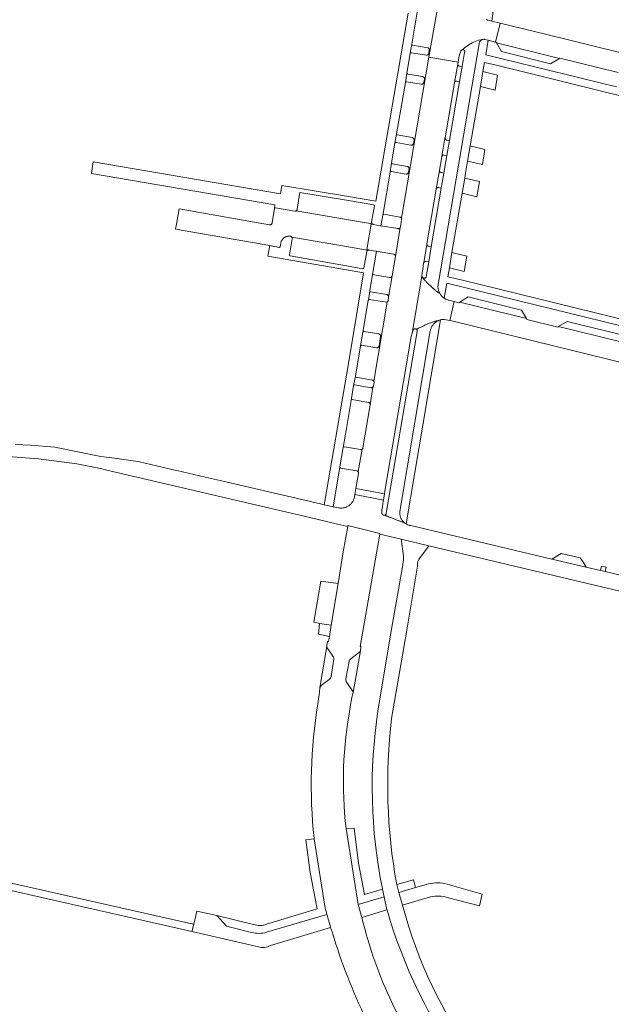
# Model space of a CAD drawing. Extents: x 146402 to 164798, y 455483 to 464134.
# Tile 134 of 256: x 156424 to 156561, y 458462 to 458690. Entities that reach past the tile are written whole.
import ezdxf

# ---------------------------------------------------------------- set-up
doc = ezdxf.new("R2010")
doc.units = 0
doc.header["$LTSCALE"] = 0.2
for name, color, linetype, lineweight in [('B-XX-VH-VERHARDING_ASFALT-GV', 252, 'CONTINUOUS', 18), ('B-XX-VH-VERHARDING_BETONSTRAATSTEEN-GV', 252, 'CONTINUOUS', 18), ('B-XX-VH-VERHARDING_GRASBETONSTEEN-GV', 252, 'CONTINUOUS', 18), ('B-XX-VH-VERHARDING_TEGEL-GV', 252, 'CONTINUOUS', 18)]:
    doc.layers.add(name, color=color, linetype=linetype, lineweight=lineweight)

msp = doc.modelspace()

# ---------------------------------------------------------------- linework, layer by layer
at = {"layer": 'B-XX-VH-VERHARDING_ASFALT-GV'}
for points in [[(156565.315, 458560.704), (156559.925, 458561.985), (156558.836, 458562.25), (156555.535, 458563.019), (156547.596, 458564.899), (156514.943, 458572.644), (156514.837, 458572.66), (156514.685, 458572.689), (156514.536, 458572.726), (156514.389, 458572.77), (156514.244, 458572.822), (156514.102, 458572.882), (156513.963, 458572.949), (156513.843, 458573.015), (156513.828, 458573.023), (156513.697, 458573.104), (156513.57, 458573.192), (156513.486, 458573.257), (156513.479, 458573.259), (156513.432, 458573.274), (156513.371, 458573.295), (156513.297, 458573.322), (156513.208, 458573.354), (156513.107, 458573.391), (156512.994, 458573.433), (156512.869, 458573.479), (156512.734, 458573.53), (156512.588, 458573.585), (156512.434, 458573.643), (156512.271, 458573.705), (156512.102, 458573.769), (156511.927, 458573.836), (156511.747, 458573.905), (156511.563, 458573.976), (156511.378, 458574.048), (156511.19, 458574.12), (156511.003, 458574.193), (156510.816, 458574.265), (156510.632, 458574.337), (156510.451, 458574.408), (156510.275, 458574.477), (156510.105, 458574.544), (156509.941, 458574.609), (156509.785, 458574.671), (156509.638, 458574.729), (156509.5, 458574.784), (156509.374, 458574.835), (156509.258, 458574.882), (156509.155, 458574.924), (156509.064, 458574.962), (156508.986, 458574.994), (156508.923, 458575.021), (156508.878, 458575.04), (156508.842, 458575.03), (156508.78, 458575.02), (156508.717, 458575.018), (156508.654, 458575.025), (156508.593, 458575.039), (156508.534, 458575.061), (156508.478, 458575.09), (156508.427, 458575.126), (156508.38, 458575.168), (156508.339, 458575.216), (156508.305, 458575.269), (156508.277, 458575.325), (156508.257, 458575.385), (156508.245, 458575.446), (156508.24, 458575.509), (156508.243, 458576.261), (156508.353, 458577.052), (156508.547, 458578.306), (156508.585, 458578.548), (156501.955, 458579.816), (156501.861, 458579.278), (156501.855, 458579.243), (156501.821, 458579.088), (156501.78, 458578.935), (156501.731, 458578.784), (156501.675, 458578.637), (156501.611, 458578.492), (156501.54, 458578.35), (156501.462, 458578.212), (156501.377, 458578.078), (156501.285, 458577.949), (156501.187, 458577.824), (156501.083, 458577.705), (156500.973, 458577.591), (156500.857, 458577.483), (156500.736, 458577.381), (156500.61, 458577.285), (156500.479, 458577.195), (156500.345, 458577.112), (156500.205, 458577.036), (156500.063, 458576.967), (156500, 458576.941), (156499.917, 458576.906), (156499.768, 458576.852), (156499.616, 458576.805), (156499.463, 458576.766), (156499.307, 458576.735), (156499.151, 458576.712), (156498.993, 458576.697), (156498.835, 458576.69), (156498.676, 458576.691), (156498.518, 458576.699), (156498.361, 458576.716), (156498.204, 458576.741), (156496.927, 458576.994), (156495.952, 458577.187), (156494.833, 458577.453), (156493.999, 458577.65), (156472.088, 458582.743), (156470.805, 458583.041), (156467.321, 458583.852), (156460.699, 458585.392), (156459.595, 458585.649), (156456.029, 458586.478), (156452.115, 458587.369), (156451.133, 458587.587), (156446.312, 458588.236), (156443.141, 458588.663), (156432.516, 458590.807), (156426.853, 458591.28), (156423.371, 458591.422)], [(156419.561, 458588.764), (156428.681, 458588.118), (156437.577, 458586.935), (156443.051, 458585.872), (156444.486, 458585.484), (156492.871, 458574.186), (156497.904, 458572.99), (156500, 458572.492), (156500.319, 458572.416), (156500.369, 458572.685), (156507.75, 458570.798), (156507.725, 458570.657), (156512.716, 458569.471), (156519.118, 458567.95), (156592.287, 458550.565), (156688.382, 458527.732), (156784.016, 458504.981)], [(156503.246, 458543.652), (156503.363, 458544.611), (156503.183, 458544.637), (156507.725, 458570.657), (156507.75, 458570.798), (156500.369, 458572.685), (156500.319, 458572.416), (156499.227, 458566.528), (156498.087, 458559.251), (156496.49, 458549.566), (156496.057, 458546.94), (156495.873, 458545.822), (156495.621, 458545.808), (156495.503, 458544.95)], [(156517.081, 458565.244), (156518.303, 458566.867), (156519.118, 458567.95), (156512.716, 458569.471), (156513.201, 458565.646), (156513.233, 458564.77), (156513.014, 458563.054), (156510.436, 458548.657), (156507.314, 458529.755)], [(156510.477, 458527.956), (156513.996, 458548.415), (156516.463, 458563.269)], [(156495.559, 458544.335), (156496.884, 458542.435)], [(156501.018, 458541.807), (156502.832, 458543.174)], [(156497.099, 458541.727), (156496.445, 458537.678)], [(156499.909, 458537.13), (156500.611, 458541.165)], [(156496.022, 458537.025), (156494.185, 458535.596)], [(156501.397, 458534.38), (156500.075, 458536.34)], [(156493.86, 458535.121), (156493.776, 458534.107), (156493.382, 458531.372)], [(156500.913, 458530.718), (156501.297, 458532.822), (156501.498, 458533.79), (156501.542, 458534.037)], [(156503.58, 458481.899), (156502.724, 458484.909), (156499.915, 458502.512)], [(156492.521, 458500.232), (156492.537, 458500.131), (156494.995, 458484.529)], [(156508.331, 458488.593), (156508.359, 458488.465), (156508.753, 458486.669), (156509.402, 458483.705), (156509.415, 458483.647)], [(156513.024, 458484.769), (156512.172, 458487.735), (156511.652, 458489.546)]]:
    msp.add_lwpolyline(points, dxfattribs=at)
for points in [[(156516.463, 458563.269, -0.2278755), (156517.081, 458565.244)], [(156495.503, 458544.95, 0.1330783), (156495.447, 458544.635)], [(156495.447, 458544.635, 0.1344996), (156495.559, 458544.335)], [(156502.832, 458543.174, 0.1591778), (156503.246, 458543.652)], [(156496.884, 458542.435, -0.1739835), (156497.099, 458541.727)], [(156500.611, 458541.165, -0.1821212), (156501.018, 458541.807)], [(156496.445, 458537.678, -0.197156), (156496.022, 458537.025)], [(156500.075, 458536.34, -0.2099024), (156499.909, 458537.13)], [(156494.185, 458535.596, 0.2173586), (156493.86, 458535.121)], [(156501.542, 458534.037, 0.175396), (156501.397, 458534.38)], [(156493.382, 458531.372, 0.0673411), (156492.521, 458500.232)], [(156499.915, 458502.512, -0.0741686), (156500.913, 458530.718)], [(156507.314, 458529.755, 0.0878241), (156508.331, 458488.593)], [(156511.652, 458489.546, -0.0747983), (156510.477, 458527.956)], [(156494.995, 458484.529, 0.0035425), (156495.506, 458482.614)], [(156509.415, 458483.647, 0.0876709), (156527.18, 458447.315)], [(156530.064, 458449.056, -0.095031), (156513.024, 458484.769)], [(156495.506, 458482.614, 0.0049253), (156496.357, 458479.635)], [(156521.457, 458444.112, -0.101433), (156503.58, 458481.899)], [(156496.357, 458479.635, 0.0744958), (156514.624, 458440.594)]]:
    msp.add_lwpolyline(points, format="xyb", dxfattribs=at)
at = {"layer": 'B-XX-VH-VERHARDING_BETONSTRAATSTEEN-GV'}
for points in [[(156514.275, 458691.293), (156506.819, 458647.74), (156500, 458648.887), (156485.075, 458651.399), (156484.775, 458649.425), (156441.353, 458656.812), (156440.99, 458654.114), (156483.404, 458646.87), (156483.341, 458646.101), (156483.353, 458646.128), (156483.376, 458646.16), (156483.406, 458646.187), (156483.44, 458646.207), (156483.477, 458646.22), (156483.516, 458646.225), (156483.556, 458646.222), (156488.036, 458645.424), (156488.097, 458645.416), (156488.159, 458645.416), (156488.22, 458645.423), (156488.279, 458645.439), (156488.337, 458645.462), (156488.379, 458645.486), (156488.39, 458645.492), (156488.439, 458645.53), (156488.483, 458645.573), (156488.521, 458645.621), (156488.553, 458645.674), (156488.577, 458645.731), (156488.594, 458645.79), (156488.603, 458645.851), (156489.256, 458649.77), (156500, 458647.935), (156506.347, 458646.851), (156506.378, 458646.844), (156506.412, 458646.829), (156506.442, 458646.807), (156506.466, 458646.779), (156506.484, 458646.747), (156506.495, 458646.712), (156506.497, 458646.675), (156506.492, 458646.638), (156505.852, 458642.89), (156505.848, 458642.828), (156505.852, 458642.766), (156505.863, 458642.705), (156505.883, 458642.647), (156505.91, 458642.591), (156505.943, 458642.539), (156505.957, 458642.522), (156505.984, 458642.492), (156506.03, 458642.45), (156506.08, 458642.415), (156506.135, 458642.387), (156506.194, 458642.365), (156506.223, 458642.358), (156507.863, 458642.064), (156507.998, 458642.041), (156508.488, 458644.893), (156510.127, 458654.441), (156510.136, 458654.497), (156510.474, 458656.599), (156511.258, 458661.159), (156511.615, 458663.258), (156511.621, 458663.291), (156513.656, 458675.213), (156513.661, 458675.243), (156514.007, 458677.392), (156514.788, 458681.927), (156514.796, 458681.976), (156515.151, 458684.063), (156516.746, 458693.806)], [(156516.746, 458693.806), (156515.151, 458684.063), (156515.151, 458684.024), (156515.16, 458683.986), (156515.176, 458683.951), (156515.198, 458683.92), (156515.227, 458683.894), (156515.26, 458683.874), (156515.29, 458683.864), (156518.885, 458683.259), (156518.923, 458683.237), (156518.977, 458683.199), (156519.027, 458683.154), (156519.07, 458683.103), (156519.107, 458683.048), (156519.138, 458682.988), (156519.161, 458682.926), (156519.176, 458682.861), (156519.183, 458682.795), (156519.183, 458682.728), (156519.065, 458681.968), (156519.06, 458681.929), (156519.047, 458681.868), (156519.025, 458681.808), (156518.997, 458681.752), (156518.961, 458681.7), (156518.92, 458681.653), (156518.872, 458681.611), (156518.82, 458681.576), (156518.763, 458681.547), (156518.704, 458681.526), (156518.642, 458681.513), (156518.579, 458681.508), (156518.516, 458681.51), (156515.052, 458682.09), (156515.015, 458682.102), (156514.977, 458682.106), (156514.938, 458682.102), (156514.901, 458682.091), (156514.867, 458682.072), (156514.838, 458682.046), (156514.815, 458682.015), (156514.796, 458681.976), (156514.788, 458681.927), (156514.007, 458677.392), (156514.023, 458677.343), (156514.046, 458677.296), (156514.075, 458677.254), (156514.111, 458677.216), (156514.153, 458677.185), (156514.198, 458677.16), (156514.247, 458677.143), (156514.298, 458677.133), (156514.303, 458677.133), (156517.657, 458676.58), (156517.665, 458676.578), (156517.728, 458676.563), (156517.788, 458676.539), (156517.844, 458676.508), (156517.896, 458676.471), (156517.943, 458676.427), (156517.984, 458676.378), (156518.019, 458676.324), (156518.047, 458676.266), (156518.067, 458676.205), (156518.08, 458676.142), (156518.085, 458676.078), (156518.082, 458676.014), (156517.933, 458675.225), (156517.931, 458675.212), (156517.919, 458675.152), (156517.899, 458675.093), (156517.871, 458675.038), (156517.837, 458674.986), (156517.796, 458674.94), (156517.75, 458674.899), (156517.699, 458674.864), (156517.643, 458674.836), (156517.585, 458674.816), (156517.524, 458674.803), (156517.463, 458674.799), (156517.401, 458674.802), (156517.34, 458674.813), (156513.897, 458675.384), (156513.857, 458675.387), (156513.816, 458675.383), (156513.778, 458675.37), (156513.742, 458675.35), (156513.711, 458675.324), (156513.686, 458675.292), (156513.661, 458675.243), (156513.656, 458675.213), (156511.621, 458663.291), (156511.615, 458663.258), (156511.619, 458663.215), (156511.629, 458663.179), (156511.647, 458663.145), (156511.672, 458663.116), (156511.702, 458663.093), (156511.736, 458663.077), (156511.773, 458663.068), (156511.78, 458663.067), (156515.236, 458662.45), (156515.259, 458662.446), (156515.321, 458662.429), (156515.38, 458662.405), (156515.436, 458662.373), (156515.487, 458662.335), (156515.533, 458662.291), (156515.574, 458662.241), (156515.608, 458662.186), (156515.635, 458662.128), (156515.654, 458662.067), (156515.666, 458662.004), (156515.669, 458661.94), (156515.665, 458661.876), (156515.517, 458661.101), (156515.512, 458661.074), (156515.496, 458661.013), (156515.472, 458660.954), (156515.441, 458660.898), (156515.404, 458660.847), (156515.36, 458660.801), (156515.31, 458660.76), (156515.256, 458660.726), (156515.199, 458660.699), (156515.138, 458660.68), (156515.075, 458660.668), (156515.012, 458660.665), (156514.948, 458660.669), (156511.499, 458661.303), (156511.457, 458661.305), (156511.415, 458661.299), (156511.375, 458661.284), (156511.338, 458661.263), (156511.306, 458661.236), (156511.28, 458661.202), (156511.258, 458661.159), (156510.474, 458656.599), (156510.476, 458656.558), (156510.486, 458656.519), (156510.503, 458656.482), (156510.527, 458656.449), (156510.557, 458656.422), (156510.592, 458656.401), (156510.63, 458656.387), (156514.102, 458655.781), (156514.15, 458655.768), (156514.212, 458655.744), (156514.27, 458655.713), (156514.324, 458655.675), (156514.374, 458655.631), (156514.417, 458655.581), (156514.454, 458655.527), (156514.485, 458655.468), (156514.508, 458655.406), (156514.523, 458655.342), (156514.53, 458655.276), (156514.53, 458655.21), (156514.385, 458654.416), (156514.382, 458654.401), (156514.365, 458654.339), (156514.341, 458654.28), (156514.31, 458654.225), (156514.271, 458654.174), (156514.227, 458654.128), (156514.177, 458654.087), (156514.123, 458654.054), (156514.065, 458654.027), (156514.004, 458654.008), (156513.941, 458653.997), (156513.878, 458653.993), (156513.814, 458653.998), (156510.344, 458654.623), (156510.304, 458654.623), (156510.266, 458654.615), (156510.229, 458654.6), (156510.196, 458654.577), (156510.169, 458654.549), (156510.136, 458654.497), (156510.127, 458654.441), (156508.488, 458644.893), (156508.486, 458644.856), (156508.493, 458644.82), (156508.507, 458644.786), (156508.528, 458644.755), (156508.555, 458644.73), (156508.587, 458644.711), (156508.622, 458644.7), (156508.657, 458644.696), (156512.392, 458644.057), (156512.418, 458644.051), (156512.479, 458644.032), (156512.537, 458644.006), (156512.591, 458643.973), (156512.641, 458643.933), (156512.685, 458643.887), (156512.723, 458643.836), (156512.74, 458643.808), (156519.124, 458681.064), (156521.22, 458693.294)], [(156521.22, 458693.294), (156519.124, 458681.064), (156525.856, 458679.889), (156526.07, 458680.974), (156526.211, 458681.594), (156526.498, 458682.494), (156526.508, 458682.52), (156526.537, 458682.575), (156526.572, 458682.626), (156526.613, 458682.672), (156526.661, 458682.712), (156526.712, 458682.745), (156526.768, 458682.772), (156526.827, 458682.791), (156526.861, 458682.798), (156527.039, 458682.955), (156527.358, 458683.222), (156527.686, 458683.476), (156528.025, 458683.718), (156528.372, 458683.946), (156528.728, 458684.16), (156529.091, 458684.361), (156529.463, 458684.548), (156529.841, 458684.72), (156530.225, 458684.878), (156530.616, 458685.02), (156531.621, 458685.184), (156531.713, 458685.198), (156531.806, 458685.205), (156531.9, 458685.203), (156531.993, 458685.193), (156532.869, 458684.978), (156534.535, 458684.57), (156535.591, 458688.956), (156533.649, 458689.426), (156532.726, 458689.651), (156532.693, 458689.658), (156532.606, 458689.683), (156532.521, 458689.716), (156532.439, 458689.756)], [(156600.584, 458672.973), (156546.442, 458686.288), (156535.591, 458688.956), (156534.535, 458684.57), (156534.619, 458684.549), (156534.734, 458684.354), (156549.33, 458680.766), (156549.441, 458680.831), (156562.909, 458677.511)], [(156495.447, 458544.635), (156493.86, 458535.121)], [(156496.884, 458542.435), (156495.559, 458544.335)], [(156502.832, 458543.174), (156501.018, 458541.807)], [(156501.542, 458534.037), (156503.246, 458543.652)], [(156496.445, 458537.678), (156497.099, 458541.727)], [(156500.611, 458541.165), (156499.909, 458537.13)], [(156494.185, 458535.596), (156496.022, 458537.025)], [(156500.075, 458536.34), (156501.397, 458534.38)], [(156516.019, 458488.84), (156512.172, 458487.735), (156513.024, 458484.769), (156519.48, 458486.717)], [(156518.456, 458489.539), (156516.019, 458488.84)], [(156523.359, 458486.534), (156530.804, 458484.63), (156531.462, 458487.313), (156522.805, 458489.812)], [(156478.054, 458478.472), (156472.249, 458479.893), (156470.009, 458482.347), (156465.344, 458483.413), (156464.636, 458480.38), (156464.238, 458478.672), (156479.643, 458475.107)], [(156495.506, 458482.614), (156481.505, 458478.515)], [(156482.395, 458475.418), (156496.357, 458479.635)]]:
    msp.add_lwpolyline(points, dxfattribs=at)
for points in [[(156531.53, 458685.162), (156531.621, 458685.184), (156530.616, 458685.02), (156530.225, 458684.878), (156529.841, 458684.72), (156529.463, 458684.548), (156529.091, 458684.361), (156528.728, 458684.16), (156528.372, 458683.946), (156528.025, 458683.718), (156527.686, 458683.476), (156527.358, 458683.222), (156527.039, 458682.955), (156526.861, 458682.798), (156526.887, 458682.803), (156526.949, 458682.806), (156527.011, 458682.802), (156527.071, 458682.79), (156527.13, 458682.77), (156527.185, 458682.742), (156527.237, 458682.708), (156527.283, 458682.668), (156527.324, 458682.621), (156527.359, 458682.57), (156527.387, 458682.515), (156527.407, 458682.457), (156527.42, 458682.396), (156527.424, 458682.334), (156527.421, 458682.273), (156527.41, 458682.212), (156527.391, 458682.153), (156526.824, 458678.877), (156526.214, 458675.409), (156523.873, 458661.767), (156523.265, 458658.309), (156522.588, 458654.256), (156521.987, 458650.767), (156519.656, 458637.203), (156519.062, 458633.671), (156518.47, 458630.232), (156518.445, 458630.174), (156518.412, 458630.12), (156518.373, 458630.071), (156518.328, 458630.027), (156518.278, 458629.989), (156518.223, 458629.957), (156518.165, 458629.933), (156518.105, 458629.917), (156518.042, 458629.908), (156517.979, 458629.907), (156517.917, 458629.914), (156517.856, 458629.929), (156517.797, 458629.952), (156517.741, 458629.981), (156517.69, 458630.018), (156517.644, 458630.061), (156517.923, 458629.68), (156517.993, 458629.596), (156518.073, 458629.504), (156518.162, 458629.404), (156518.261, 458629.297), (156518.368, 458629.183), (156518.484, 458629.063), (156518.606, 458628.939), (156518.736, 458628.81), (156518.87, 458628.678), (156519.01, 458628.543), (156519.154, 458628.406), (156519.301, 458628.268), (156519.45, 458628.13), (156519.601, 458627.993), (156519.752, 458627.857), (156519.902, 458627.724), (156520.051, 458627.594), (156520.197, 458627.468), (156520.34, 458627.346), (156520.479, 458627.23), (156520.613, 458627.121), (156520.741, 458627.018), (156520.863, 458626.923), (156520.977, 458626.836), (156521.083, 458626.758), (156521.18, 458626.688), (156521.268, 458626.629), (156521.346, 458626.579), (156521.413, 458626.54), (156521.47, 458626.511), (156521.595, 458626.461), (156521.539, 458626.569), (156521.472, 458626.716), (156521.411, 458626.867), (156521.359, 458627.021), (156521.313, 458627.177), (156521.276, 458627.335), (156521.246, 458627.495), (156521.225, 458627.656), (156521.211, 458627.818), (156521.205, 458627.98), (156530.856, 458684.606), (156530.883, 458684.655), (156530.933, 458684.735), (156530.989, 458684.809), (156531.052, 458684.878), (156531.121, 458684.942), (156531.194, 458685), (156531.273, 458685.051), (156531.355, 458685.095), (156531.441, 458685.133)], [(156549.33, 458680.766), (156534.734, 458684.354), (156535.914, 458682.361), (156547.257, 458679.541)], [(156525.856, 458679.889), (156519.124, 458681.064), (156512.74, 458643.808), (156512.755, 458643.781), (156512.779, 458643.722), (156512.796, 458643.66), (156512.805, 458643.597), (156512.806, 458643.533), (156512.799, 458643.47), (156512.509, 458641.757), (156512.493, 458641.663), (156511.342, 458634.899), (156510.614, 458630.479), (156510.611, 458630.465), (156509.783, 458625.518), (156509.667, 458624.705), (156509.652, 458624.653), (156509.627, 458624.593), (156509.595, 458624.538), (156509.557, 458624.486), (156509.512, 458624.44), (156509.462, 458624.4), (156509.434, 458624.383), (156506.35, 458606.093), (156506.361, 458606.076), (156506.389, 458606.019), (156506.409, 458605.959), (156506.421, 458605.897), (156506.426, 458605.833), (156506.422, 458605.77), (156506.282, 458604.978), (156506.277, 458604.951), (156506.26, 458604.89), (156506.236, 458604.831), (156506.205, 458604.777), (156506.166, 458604.726), (156506.122, 458604.681), (156505.542, 458600.588), (156503.838, 458590.642), (156503.831, 458590.607), (156503.813, 458590.547), (156503.788, 458590.49), (156503.755, 458590.436), (156503.716, 458590.387), (156503.671, 458590.344), (156503.641, 458590.322), (156502.701, 458585.132), (156502.737, 458585.083), (156502.768, 458585.029), (156502.792, 458584.971), (156502.808, 458584.911), (156502.816, 458584.849), (156502.816, 458584.787), (156502.808, 458584.725), (156502.198, 458581.214), (156508.818, 458580.022), (156508.977, 458581.032), (156515.032, 458616.394), (156515.21, 458617.159), (156517.508, 458630.404), (156517.543, 458631.167), (156517.669, 458631.966), (156517.894, 458633.415), (156517.9, 458633.446), (156517.91, 458633.474), (156518.63, 458637.709), (156518.628, 458637.719), (156518.625, 458637.781), (156518.631, 458637.843), (156520.782, 458650.51), (156520.788, 458650.538), (156520.806, 458650.597), (156520.813, 458650.614), (156521.548, 458654.82), (156521.548, 458654.859), (156521.554, 458654.922), (156522.081, 458657.991), (156522.082, 458658.003), (156522.092, 458658.063), (156522.109, 458658.122), (156522.114, 458658.131), (156522.827, 458662.297), (156522.845, 458662.374), (156522.854, 458662.436), (156525.02, 458675.092), (156525.021, 458675.108), (156525.03, 458675.168), (156525.047, 458675.227), (156525.781, 458679.485), (156525.788, 458679.546)], [(156525.781, 458679.423), (156525.781, 458679.485), (156525.047, 458675.227), (156525.071, 458675.281), (156525.102, 458675.333), (156525.14, 458675.38), (156525.184, 458675.422), (156525.233, 458675.457), (156525.286, 458675.486), (156525.343, 458675.508), (156525.402, 458675.522), (156525.462, 458675.528), (156525.522, 458675.526), (156525.582, 458675.516), (156526.214, 458675.409), (156526.824, 458678.877), (156526.205, 458678.984), (156526.162, 458678.991), (156526.102, 458679.007), (156526.045, 458679.031), (156525.992, 458679.062), (156525.943, 458679.099), (156525.899, 458679.143), (156525.861, 458679.192), (156525.83, 458679.245), (156525.806, 458679.302), (156525.79, 458679.362)], [(156535.022, 458676.914), (156531.622, 458677.765), (156531.026, 458674.273), (156534.432, 458673.459)], [(156522.843, 458662.311), (156522.845, 458662.374), (156522.827, 458662.297), (156522.114, 458658.131), (156522.135, 458658.177), (156522.167, 458658.229), (156522.206, 458658.277), (156522.25, 458658.318), (156522.3, 458658.354), (156522.354, 458658.383), (156522.411, 458658.404), (156522.47, 458658.418), (156522.531, 458658.424), (156522.592, 458658.422), (156522.652, 458658.412), (156523.265, 458658.309), (156523.873, 458661.767), (156523.249, 458661.847), (156523.21, 458661.856), (156523.15, 458661.875), (156523.094, 458661.902), (156523.041, 458661.936), (156522.994, 458661.977), (156522.951, 458662.023), (156522.915, 458662.074), (156522.886, 458662.13), (156522.864, 458662.188), (156522.849, 458662.249)], [(156532.078, 458659.683), (156528.679, 458660.536), (156528.081, 458657.033), (156531.485, 458656.212)], [(156521.549, 458654.796), (156521.548, 458654.82), (156520.813, 458650.614), (156520.831, 458650.653), (156520.864, 458650.705), (156520.903, 458650.753), (156520.948, 458650.795), (156520.998, 458650.831), (156521.052, 458650.86), (156521.11, 458650.882), (156521.17, 458650.896), (156521.231, 458650.902), (156521.292, 458650.901), (156521.353, 458650.891), (156521.987, 458650.767), (156522.588, 458654.256), (156521.999, 458654.347), (156521.94, 458654.356), (156521.88, 458654.373), (156521.822, 458654.398), (156521.767, 458654.429), (156521.717, 458654.468), (156521.673, 458654.512), (156521.634, 458654.562), (156521.602, 458654.616), (156521.577, 458654.674), (156521.559, 458654.734)], [(156530.81, 458652.263), (156527.402, 458653.065), (156526.805, 458649.585), (156530.21, 458648.751)], [(156500, 458647.935), (156489.256, 458649.77), (156488.603, 458645.851), (156488.594, 458645.79), (156488.577, 458645.731), (156488.553, 458645.674), (156488.521, 458645.621), (156488.483, 458645.573), (156488.439, 458645.53), (156488.39, 458645.492), (156488.379, 458645.486), (156500, 458643.527), (156505.957, 458642.522), (156505.943, 458642.539), (156505.91, 458642.591), (156505.883, 458642.647), (156505.863, 458642.705), (156505.852, 458642.766), (156505.848, 458642.828), (156505.852, 458642.89), (156506.492, 458646.638), (156506.497, 458646.675), (156506.495, 458646.712), (156506.484, 458646.747), (156506.466, 458646.779), (156506.442, 458646.807), (156506.412, 458646.829), (156506.378, 458646.844), (156506.347, 458646.851)], [(156483.556, 458646.222), (156483.516, 458646.225), (156483.477, 458646.22), (156483.44, 458646.207), (156483.406, 458646.187), (156483.376, 458646.16), (156483.353, 458646.128), (156483.341, 458646.101), (156483.337, 458646.092), (156483.328, 458646.054), (156483.326, 458646.027), (156482.795, 458642.71), (156482.786, 458642.653), (156482.77, 458642.595), (156482.746, 458642.538), (156482.714, 458642.486), (156482.676, 458642.438), (156482.633, 458642.395), (156482.584, 458642.359), (156482.53, 458642.329), (156482.473, 458642.306), (156482.414, 458642.291), (156482.354, 458642.284), (156482.293, 458642.285), (156482.232, 458642.294), (156461.26, 458645.943), (156460.646, 458642.38), (156460.447, 458641.222), (156482.278, 458637.484), (156482.878, 458637.357), (156483.851, 458637.149), (156484.433, 458637.049), (156484.473, 458637.046), (156484.512, 458637.051), (156484.55, 458637.064), (156484.584, 458637.084), (156484.613, 458637.111), (156484.637, 458637.142), (156484.654, 458637.179), (156484.659, 458637.196), (156484.786, 458637.962), (156484.808, 458638.086), (156484.838, 458638.207), (156484.876, 458638.326), (156484.921, 458638.443), (156484.973, 458638.556), (156485.033, 458638.666), (156485.1, 458638.772), (156485.173, 458638.873), (156485.252, 458638.969), (156485.338, 458639.06), (156485.429, 458639.146), (156485.525, 458639.225), (156485.627, 458639.298), (156485.733, 458639.365), (156485.843, 458639.424), (156485.956, 458639.477), (156486.073, 458639.521), (156486.192, 458639.559), (156486.313, 458639.589), (156486.436, 458639.611), (156486.56, 458639.625), (156486.685, 458639.631), (156486.81, 458639.629), (156486.934, 458639.619), (156487.058, 458639.601), (156487.077, 458639.597), (156487.137, 458639.58), (156487.195, 458639.556), (156487.249, 458639.524), (156487.299, 458639.486), (156487.343, 458639.442), (156487.356, 458639.425), (156500, 458637.227), (156504.918, 458636.373), (156504.973, 458636.402), (156505.031, 458636.424), (156505.091, 458636.438), (156505.152, 458636.444), (156505.214, 458636.442), (156505.275, 458636.432), (156504.772, 458636.535), (156505.771, 458642.437), (156506.223, 458642.358), (156506.194, 458642.365), (156506.135, 458642.387), (156506.08, 458642.415), (156506.03, 458642.45), (156505.984, 458642.492), (156505.957, 458642.522), (156500, 458643.527), (156488.379, 458645.486), (156488.337, 458645.462), (156488.279, 458645.439), (156488.22, 458645.423), (156488.159, 458645.416), (156488.097, 458645.416), (156488.036, 458645.424)], [(156486.81, 458639.629), (156486.685, 458639.631), (156486.56, 458639.625), (156486.436, 458639.611), (156486.313, 458639.589), (156486.192, 458639.559), (156486.073, 458639.521), (156485.956, 458639.477), (156485.843, 458639.424), (156485.733, 458639.365), (156485.627, 458639.298), (156485.525, 458639.225), (156485.429, 458639.146), (156485.338, 458639.06), (156485.252, 458638.969), (156485.173, 458638.873), (156485.1, 458638.772), (156485.033, 458638.666), (156484.973, 458638.556), (156484.921, 458638.443), (156484.876, 458638.326), (156484.838, 458638.207), (156484.808, 458638.086), (156484.786, 458637.962), (156484.659, 458637.196), (156484.654, 458637.179), (156484.637, 458637.142), (156484.613, 458637.111), (156484.584, 458637.084), (156484.55, 458637.064), (156484.512, 458637.051), (156484.473, 458637.046), (156484.433, 458637.049), (156483.851, 458637.149), (156482.878, 458637.357), (156482.278, 458637.484), (156481.834, 458635.024), (156500, 458631.861), (156504, 458631.164), (156501.174, 458614.287), (156500, 458607.468), (156494.976, 458578.286), (156494.833, 458577.453), (156495.952, 458577.187), (156496.927, 458576.994), (156498.492, 458586.176), (156498.498, 458586.212), (156499.268, 458590.732), (156500, 458595.104), (156501.158, 458602.019), (156501.671, 458605.063), (156502.09, 458607.215), (156503.28, 458614.211), (156503.285, 458614.238), (156503.895, 458617.8), (156505.08, 458624.813), (156505.085, 458624.849), (156505.4, 458626.965), (156506.05, 458630.793), (156506.957, 458636.131), (156506.838, 458636.151), (156505.275, 458636.432), (156505.214, 458636.442), (156505.152, 458636.444), (156505.091, 458636.438), (156505.031, 458636.424), (156504.973, 458636.402), (156504.918, 458636.373), (156504.868, 458636.338), (156504.822, 458636.296), (156504.783, 458636.248), (156504.749, 458636.196), (156504.723, 458636.14), (156504.705, 458636.081), (156504.698, 458636.05), (156504.075, 458632.288), (156504.068, 458632.262), (156504.051, 458632.224), (156504.027, 458632.189), (156503.997, 458632.16), (156503.962, 458632.137), (156503.923, 458632.12), (156503.882, 458632.112), (156503.84, 458632.111), (156500, 458632.78), (156486.99, 458635.046), (156486.977, 458635.05), (156486.939, 458635.068), (156486.905, 458635.093), (156486.876, 458635.124), (156486.854, 458635.159), (156486.838, 458635.198), (156486.831, 458635.24), (156486.831, 458635.282), (156487.459, 458639.033), (156487.466, 458639.095), (156487.464, 458639.158), (156487.455, 458639.22), (156487.438, 458639.28), (156487.413, 458639.338), (156487.381, 458639.392), (156487.356, 458639.425), (156487.343, 458639.442), (156487.299, 458639.486), (156487.249, 458639.524), (156487.195, 458639.556), (156487.137, 458639.58), (156487.077, 458639.597), (156487.058, 458639.601), (156486.934, 458639.619)], [(156500, 458637.227), (156487.356, 458639.425), (156487.381, 458639.392), (156487.413, 458639.338), (156487.438, 458639.28), (156487.455, 458639.22), (156487.464, 458639.158), (156487.466, 458639.095), (156487.459, 458639.033), (156486.831, 458635.282), (156486.831, 458635.24), (156486.838, 458635.198), (156486.854, 458635.159), (156486.876, 458635.124), (156486.905, 458635.093), (156486.939, 458635.068), (156486.977, 458635.05), (156486.99, 458635.046), (156500, 458632.78), (156503.84, 458632.111), (156503.882, 458632.112), (156503.923, 458632.12), (156503.962, 458632.137), (156503.997, 458632.16), (156504.027, 458632.189), (156504.051, 458632.224), (156504.068, 458632.262), (156504.075, 458632.288), (156504.698, 458636.05), (156504.705, 458636.081), (156504.723, 458636.14), (156504.749, 458636.196), (156504.783, 458636.248), (156504.822, 458636.296), (156504.868, 458636.338), (156504.918, 458636.373)], [(156518.638, 458637.658), (156518.63, 458637.709), (156517.91, 458633.474), (156517.919, 458633.504), (156517.945, 458633.559), (156517.978, 458633.611), (156518.017, 458633.657), (156518.063, 458633.699), (156518.113, 458633.734), (156518.167, 458633.762), (156518.224, 458633.782), (156518.284, 458633.795), (156518.345, 458633.801), (156518.406, 458633.798), (156518.466, 458633.787), (156519.062, 458633.671), (156519.656, 458637.203), (156519.054, 458637.289), (156519.021, 458637.294), (156518.961, 458637.309), (156518.903, 458637.332), (156518.849, 458637.361), (156518.799, 458637.398), (156518.753, 458637.441), (156518.714, 458637.489), (156518.682, 458637.542), (156518.656, 458637.598)], [(156527.859, 458634.987), (156524.453, 458635.883), (156523.842, 458632.322), (156527.259, 458631.478)], [(156510.021, 458630.074), (156506.05, 458630.793), (156505.4, 458626.965), (156505.397, 458626.925), (156505.402, 458626.886), (156505.415, 458626.848), (156505.435, 458626.814), (156505.462, 458626.784), (156505.494, 458626.76), (156505.53, 458626.743), (156505.565, 458626.734), (156509.372, 458626.103), (156509.431, 458626.086), (156509.491, 458626.06), (156509.548, 458626.027), (156509.6, 458625.987), (156509.647, 458625.942), (156509.688, 458625.891), (156509.722, 458625.835), (156509.75, 458625.775), (156509.77, 458625.713), (156509.782, 458625.649), (156509.787, 458625.583), (156509.783, 458625.518), (156510.611, 458630.465), (156510.591, 458630.403), (156510.564, 458630.345), (156510.53, 458630.29), (156510.49, 458630.239), (156510.444, 458630.194), (156510.392, 458630.155), (156510.336, 458630.122), (156510.276, 458630.097), (156510.214, 458630.08), (156510.15, 458630.07), (156510.085, 458630.068)], [(156517.512, 458630.341), (156517.508, 458630.404), (156515.21, 458617.159), (156515.472, 458617.913), (156515.494, 458617.954), (156515.53, 458618.006), (156515.571, 458618.052), (156515.619, 458618.093), (156515.671, 458618.128), (156515.727, 458618.155), (156515.786, 458618.176), (156515.848, 458618.188), (156515.91, 458618.193), (156515.972, 458618.189), (156516.034, 458618.178), (156516.094, 458618.159), (156516.15, 458618.133), (156516.203, 458618.099), (156516.251, 458618.059), (156516.259, 458618.05), (156516.288, 458618.072), (156516.347, 458618.112), (156516.421, 458618.158), (156516.508, 458618.209), (156516.608, 458618.265), (156516.72, 458618.325), (156516.843, 458618.389), (156516.978, 458618.457), (156517.122, 458618.528), (156517.275, 458618.602), (156517.437, 458618.678), (156517.606, 458618.756), (156517.78, 458618.836), (156517.96, 458618.916), (156518.144, 458618.997), (156518.331, 458619.078), (156518.519, 458619.159), (156518.708, 458619.238), (156518.897, 458619.316), (156519.084, 458619.392), (156519.268, 458619.466), (156519.448, 458619.536), (156519.623, 458619.604), (156519.791, 458619.667), (156519.953, 458619.727), (156520.107, 458619.782), (156520.251, 458619.832), (156520.386, 458619.877), (156520.509, 458619.917), (156520.622, 458619.951), (156520.722, 458619.979), (156520.809, 458620.002), (156521.365, 458620.123), (156521.38, 458620.13), (156521.531, 458620.187), (156521.684, 458620.237), (156521.819, 458620.273), (156521.84, 458620.279), (156521.997, 458620.313), (156522.157, 458620.34), (156522.317, 458620.359), (156522.478, 458620.369), (156522.639, 458620.372), (156523.929, 458620.095), (156524.964, 458624.501), (156523.729, 458624.809), (156523.594, 458624.845), (156523.439, 458624.893), (156523.286, 458624.95), (156523.137, 458625.013), (156522.991, 458625.084), (156522.848, 458625.162), (156522.71, 458625.247), (156522.676, 458625.27), (156522.576, 458625.339), (156522.446, 458625.437), (156522.322, 458625.541), (156522.203, 458625.652), (156522.089, 458625.768), (156521.981, 458625.89), (156521.88, 458626.016), (156521.785, 458626.148), (156521.696, 458626.284), (156521.614, 458626.424), (156521.595, 458626.461), (156521.47, 458626.511), (156521.413, 458626.54), (156521.346, 458626.579), (156521.268, 458626.629), (156521.18, 458626.688), (156521.083, 458626.758), (156520.977, 458626.836), (156520.863, 458626.923), (156520.741, 458627.018), (156520.613, 458627.121), (156520.479, 458627.23), (156520.34, 458627.346), (156520.197, 458627.468), (156520.051, 458627.594), (156519.902, 458627.724), (156519.752, 458627.857), (156519.601, 458627.993), (156519.45, 458628.13), (156519.301, 458628.268), (156519.154, 458628.406), (156519.01, 458628.543), (156518.87, 458628.678), (156518.736, 458628.81), (156518.606, 458628.939), (156518.484, 458629.063), (156518.368, 458629.183), (156518.261, 458629.297), (156518.162, 458629.404), (156518.073, 458629.504), (156517.993, 458629.596), (156517.923, 458629.68), (156517.644, 458630.061), (156517.604, 458630.109), (156517.57, 458630.163), (156517.543, 458630.219), (156517.523, 458630.279)], [(156505.303, 458624.985), (156505.264, 458624.988), (156505.225, 458624.983), (156505.189, 458624.97), (156505.155, 458624.95), (156505.127, 458624.923), (156505.104, 458624.892), (156505.085, 458624.849), (156505.08, 458624.813), (156503.895, 458617.8), (156503.894, 458617.761), (156503.9, 458617.722), (156503.914, 458617.686), (156503.935, 458617.653), (156503.963, 458617.625), (156503.995, 458617.603), (156504.032, 458617.588), (156504.049, 458617.584), (156507.512, 458616.996), (156507.521, 458616.994), (156507.582, 458616.977), (156507.641, 458616.953), (156507.696, 458616.921), (156507.747, 458616.883), (156507.793, 458616.839), (156507.833, 458616.789), (156507.866, 458616.735), (156507.892, 458616.677), (156507.911, 458616.616), (156507.922, 458616.553), (156507.925, 458616.49), (156507.92, 458616.426), (156507.558, 458614.183), (156507.554, 458614.166), (156507.534, 458614.105), (156507.507, 458614.047), (156507.473, 458613.992), (156507.432, 458613.943), (156507.385, 458613.898), (156507.334, 458613.86), (156507.277, 458613.829), (156507.218, 458613.804), (156507.156, 458613.788), (156507.092, 458613.779), (156507.028, 458613.778), (156506.964, 458613.785), (156503.522, 458614.374), (156503.482, 458614.378), (156503.442, 458614.375), (156503.403, 458614.363), (156503.368, 458614.344), (156503.336, 458614.319), (156503.311, 458614.288), (156503.285, 458614.238), (156503.28, 458614.211), (156502.09, 458607.215), (156502.086, 458607.176), (156502.09, 458607.136), (156502.102, 458607.099), (156502.121, 458607.064), (156502.147, 458607.034), (156502.178, 458607.01), (156502.214, 458606.992), (156502.252, 458606.982), (156502.261, 458606.981), (156505.991, 458606.33), (156506.011, 458606.327), (156506.073, 458606.312), (156506.132, 458606.289), (156506.188, 458606.258), (156506.24, 458606.222), (156506.286, 458606.179), (156506.327, 458606.13), (156506.35, 458606.093), (156509.434, 458624.383), (156509.408, 458624.366), (156509.349, 458624.339), (156509.288, 458624.32)], [(156540.539, 458622.505), (156528.213, 458625.555), (156526.257, 458624.349), (156541.696, 458620.554)], [(156526.061, 458624.228), (156524.964, 458624.501), (156523.929, 458620.095), (156524.717, 458619.925), (156547.998, 458614.235), (156555.836, 458612.319), (156580.943, 458606.176), (156582.024, 458610.472), (156582.058, 458610.608), (156549.126, 458618.703), (156548.945, 458618.592), (156541.823, 458620.339), (156541.696, 458620.554), (156526.257, 458624.349)], [(156521.232, 458620.065), (156521.365, 458620.123), (156520.809, 458620.002), (156520.722, 458619.979), (156520.622, 458619.951), (156520.509, 458619.917), (156520.386, 458619.877), (156520.251, 458619.832), (156520.107, 458619.782), (156519.953, 458619.727), (156519.791, 458619.667), (156519.623, 458619.604), (156519.448, 458619.536), (156519.268, 458619.466), (156519.084, 458619.392), (156518.897, 458619.316), (156518.708, 458619.238), (156518.519, 458619.159), (156518.331, 458619.078), (156518.144, 458618.997), (156517.96, 458618.916), (156517.78, 458618.836), (156517.606, 458618.756), (156517.437, 458618.678), (156517.275, 458618.602), (156517.122, 458618.528), (156516.978, 458618.457), (156516.843, 458618.389), (156516.72, 458618.325), (156516.608, 458618.265), (156516.508, 458618.209), (156516.421, 458618.158), (156516.347, 458618.112), (156516.288, 458618.072), (156516.259, 458618.05), (156516.294, 458618.013), (156516.33, 458617.962), (156516.36, 458617.907), (156516.382, 458617.849), (156516.397, 458617.788), (156516.404, 458617.726), (156516.403, 458617.663), (156516.394, 458617.601), (156516.377, 458617.541), (156509.23, 458575.503), (156509.228, 458575.473), (156509.219, 458575.41), (156509.202, 458575.35), (156509.178, 458575.292), (156509.146, 458575.237), (156509.108, 458575.188), (156509.064, 458575.143), (156509.014, 458575.104), (156508.96, 458575.072), (156508.902, 458575.047), (156508.878, 458575.04), (156508.923, 458575.021), (156508.986, 458574.994), (156509.064, 458574.962), (156509.155, 458574.924), (156509.258, 458574.882), (156509.374, 458574.835), (156509.5, 458574.784), (156509.638, 458574.729), (156509.785, 458574.671), (156509.941, 458574.609), (156510.105, 458574.544), (156510.275, 458574.477), (156510.451, 458574.408), (156510.632, 458574.337), (156510.816, 458574.265), (156511.003, 458574.193), (156511.19, 458574.12), (156511.378, 458574.048), (156511.563, 458573.976), (156511.747, 458573.905), (156511.927, 458573.836), (156512.102, 458573.769), (156512.271, 458573.705), (156512.434, 458573.643), (156512.588, 458573.585), (156512.734, 458573.53), (156512.869, 458573.479), (156512.994, 458573.433), (156513.107, 458573.391), (156513.208, 458573.354), (156513.297, 458573.322), (156513.371, 458573.295), (156513.432, 458573.274), (156513.479, 458573.259), (156513.486, 458573.257), (156513.448, 458573.286), (156513.331, 458573.386), (156513.22, 458573.492), (156513.114, 458573.604), (156513.014, 458573.721), (156512.92, 458573.844), (156512.833, 458573.971), (156512.753, 458574.102), (156512.679, 458574.237), (156512.612, 458574.376), (156512.553, 458574.519), (156512.502, 458574.664), (156512.457, 458574.811), (156512.421, 458574.961), (156512.392, 458575.112), (156512.372, 458575.265), (156512.359, 458575.418), (156512.354, 458575.572), (156512.358, 458575.726), (156512.369, 458575.88), (156519.42, 458617.745), (156519.453, 458617.892), (156519.495, 458618.048), (156519.545, 458618.202), (156519.602, 458618.352), (156519.667, 458618.5), (156519.739, 458618.644), (156519.818, 458618.785), (156519.904, 458618.921), (156519.997, 458619.053), (156520.096, 458619.181), (156520.201, 458619.303), (156520.312, 458619.42), (156520.429, 458619.531), (156520.552, 458619.636), (156520.679, 458619.735), (156520.811, 458619.828), (156520.947, 458619.914), (156521.088, 458619.993)], [(156517.782, 458596.356), (156521.819, 458620.273), (156521.684, 458620.237), (156521.531, 458620.187), (156521.38, 458620.13), (156521.365, 458620.123), (156521.232, 458620.065), (156521.088, 458619.993), (156520.947, 458619.914), (156520.811, 458619.828), (156520.679, 458619.735), (156520.552, 458619.636), (156520.429, 458619.531), (156520.312, 458619.42), (156520.201, 458619.303), (156520.096, 458619.181), (156519.997, 458619.053), (156519.904, 458618.921), (156519.818, 458618.785), (156519.739, 458618.644), (156519.667, 458618.5), (156519.602, 458618.352), (156519.545, 458618.202), (156519.495, 458618.048), (156519.453, 458617.892), (156519.42, 458617.745), (156512.369, 458575.88), (156512.358, 458575.726), (156512.354, 458575.572), (156512.359, 458575.418), (156512.372, 458575.265), (156512.392, 458575.112), (156512.421, 458574.961), (156512.457, 458574.811), (156512.502, 458574.664), (156512.553, 458574.519), (156512.612, 458574.376), (156512.679, 458574.237), (156512.753, 458574.102), (156512.833, 458573.971), (156512.92, 458573.844), (156513.014, 458573.721), (156513.114, 458573.604), (156513.22, 458573.492), (156513.331, 458573.386), (156513.448, 458573.286), (156513.486, 458573.257), (156513.57, 458573.192), (156513.697, 458573.104), (156513.828, 458573.023), (156513.843, 458573.015)], [(156580.916, 458612.656), (156551.103, 458619.916), (156549.126, 458618.703), (156582.058, 458610.608), (156582.024, 458610.472), (156582.171, 458610.429)], [(156501.903, 458605.227), (156501.863, 458605.23), (156501.824, 458605.225), (156501.786, 458605.213), (156501.751, 458605.193), (156501.722, 458605.166), (156501.698, 458605.135), (156501.68, 458605.099), (156501.671, 458605.063), (156501.158, 458602.019), (156501.155, 458601.979), (156501.16, 458601.94), (156501.173, 458601.902), (156501.193, 458601.868), (156501.219, 458601.839), (156501.251, 458601.815), (156501.287, 458601.798), (156501.323, 458601.789), (156505.14, 458601.155), (156505.148, 458601.153), (156505.209, 458601.137), (156505.268, 458601.112), (156505.323, 458601.081), (156505.373, 458601.043), (156505.418, 458600.999), (156505.458, 458600.949), (156505.49, 458600.895), (156505.516, 458600.837), (156505.534, 458600.777), (156505.545, 458600.714), (156505.547, 458600.651), (156505.542, 458600.588), (156506.122, 458604.681), (156506.073, 458604.642), (156506.019, 458604.609), (156505.961, 458604.584), (156505.9, 458604.566), (156505.838, 458604.556), (156505.775, 458604.553), (156505.712, 458604.559)], [(156499.491, 458590.883), (156499.452, 458590.887), (156499.414, 458590.882), (156499.377, 458590.87), (156499.343, 458590.85), (156499.314, 458590.825), (156499.291, 458590.793), (156499.275, 458590.758), (156499.268, 458590.732), (156498.498, 458586.212), (156498.492, 458586.176), (156498.494, 458586.131), (156498.504, 458586.092), (156498.521, 458586.055), (156498.545, 458586.022), (156498.575, 458585.995), (156498.61, 458585.974), (156498.649, 458585.96), (156500, 458585.722), (156502.388, 458585.3), (156502.437, 458585.291), (156502.497, 458585.274), (156502.554, 458585.249), (156502.608, 458585.217), (156502.656, 458585.178), (156502.699, 458585.134), (156502.701, 458585.132), (156503.641, 458590.322), (156503.62, 458590.306), (156503.566, 458590.275), (156503.508, 458590.252), (156503.447, 458590.236), (156503.385, 458590.227), (156503.322, 458590.227), (156503.26, 458590.235), (156500, 458590.795)], [(156508.818, 458580.022), (156502.198, 458581.214), (156501.955, 458579.816), (156508.585, 458578.548)], [(156554.17, 458565.181), (156549.757, 458566.21), (156547.596, 458564.899), (156555.535, 458563.019), (156554.731, 458564.292)], [(156560.153, 458562.975), (156559.076, 458563.251), (156558.836, 458562.25), (156559.925, 458561.985)], [(156464.636, 458480.38), (156463.543, 458480.626), (156400.422, 458494.811), (156400.397, 458494.682), (156400.125, 458493.306), (156400.098, 458493.17), (156463.2, 458478.907), (156464.238, 458478.672)], [(156508.753, 458486.669), (156502.724, 458484.909), (156503.58, 458481.899), (156509.402, 458483.705)]]:
    msp.add_lwpolyline(points, close=True, dxfattribs=at)
for points in [[(156495.559, 458544.335, -0.1344996), (156495.447, 458544.635)], [(156503.246, 458543.652, -0.1591778), (156502.832, 458543.174)], [(156497.099, 458541.727, 0.1739835), (156496.884, 458542.435)], [(156501.018, 458541.807, 0.1821212), (156500.611, 458541.165)], [(156496.022, 458537.025, 0.197156), (156496.445, 458537.678)], [(156499.909, 458537.13, 0.2099024), (156500.075, 458536.34)], [(156493.86, 458535.121, -0.2173586), (156494.185, 458535.596)], [(156501.397, 458534.38, -0.175396), (156501.542, 458534.037)], [(156522.805, 458489.812, 0.1087507), (156518.456, 458489.539)], [(156519.48, 458486.717, -0.1317458), (156523.359, 458486.534)], [(156496.357, 458479.635, -0.0049253), (156495.506, 458482.614)], [(156481.505, 458478.515, -0.1445986), (156478.054, 458478.472)], [(156479.643, 458475.107, 0.1907975), (156482.395, 458475.418)]]:
    msp.add_lwpolyline(points, format="xyb", dxfattribs=at)
at = {"layer": 'B-XX-VH-VERHARDING_GRASBETONSTEEN-GV'}
msp.add_lwpolyline([(156498.087, 458559.251), (156494.065, 458559.802), (156492.436, 458550.255), (156492.91, 458550.214), (156493.805, 458550.009), (156496.49, 458549.566)], close=True, dxfattribs=at)
at = {"layer": 'B-XX-VH-VERHARDING_TEGEL-GV'}
for points in [[(156532.439, 458689.756), (156532.521, 458689.716), (156532.606, 458689.683), (156532.693, 458689.658), (156532.726, 458689.651), (156533.649, 458689.426), (156534.124, 458692.869)], [(156562.553, 458674.202), (156532.282, 458681.646), (156532.869, 458684.978), (156531.993, 458685.193), (156531.9, 458685.203), (156531.806, 458685.205), (156531.713, 458685.198), (156531.621, 458685.184), (156531.53, 458685.162), (156531.441, 458685.133), (156531.355, 458685.095), (156531.273, 458685.051), (156531.194, 458685), (156531.121, 458684.942), (156531.052, 458684.878), (156530.989, 458684.809), (156530.933, 458684.735), (156530.883, 458684.655), (156530.856, 458684.606), (156521.205, 458627.98), (156521.211, 458627.818), (156521.225, 458627.656), (156521.246, 458627.495), (156521.276, 458627.335), (156521.313, 458627.177), (156521.359, 458627.021), (156521.411, 458626.867), (156521.472, 458626.716), (156521.539, 458626.569), (156521.595, 458626.461), (156521.614, 458626.424), (156521.696, 458626.284), (156521.785, 458626.148), (156521.88, 458626.016), (156521.981, 458625.89), (156522.089, 458625.768), (156522.203, 458625.652), (156522.322, 458625.541), (156522.446, 458625.437), (156522.576, 458625.339), (156522.676, 458625.27), (156523.266, 458628.786), (156591.895, 458611.907)], [(156592.27, 458613.398), (156526.908, 458629.422), (156523.502, 458630.257), (156523.842, 458632.322), (156524.453, 458635.883), (156526.805, 458649.585), (156527.402, 458653.065), (156527.598, 458654.205), (156528.081, 458657.033), (156528.679, 458660.536), (156531.026, 458674.273), (156531.622, 458677.765), (156531.982, 458679.872), (156535.384, 458679.033), (156604.303, 458662.041)], [(156492.537, 458500.131), (156490.604, 458499.923), (156491.621, 458492.311), (156493.201, 458483.932), (156481.534, 458480.37)], [(156494.995, 458484.529), (156492.537, 458500.131)], [(156478.464, 458480.305), (156470.009, 458482.347), (156472.249, 458479.893), (156478.054, 458478.472)], [(156481.505, 458478.515), (156495.506, 458482.614)]]:
    msp.add_lwpolyline(points, dxfattribs=at)
for points in [[(156506.223, 458642.358), (156505.771, 458642.437), (156504.772, 458636.535), (156505.275, 458636.432), (156506.838, 458636.151), (156506.957, 458636.131), (156510.94, 458635.467), (156510.972, 458635.461), (156511.031, 458635.444), (156511.088, 458635.419), (156511.142, 458635.388), (156511.19, 458635.349), (156511.234, 458635.305), (156511.271, 458635.256), (156511.302, 458635.201), (156511.326, 458635.144), (156511.341, 458635.084), (156511.35, 458635.023), (156511.35, 458634.961), (156511.342, 458634.899), (156512.493, 458641.663), (156512.452, 458641.579), (156512.418, 458641.529), (156512.379, 458641.484), (156512.334, 458641.445), (156512.284, 458641.412), (156512.23, 458641.386), (156512.173, 458641.367), (156512.114, 458641.357), (156512.054, 458641.354), (156511.994, 458641.359), (156511.936, 458641.372), (156507.998, 458642.041), (156507.863, 458642.064)], [(156496.49, 458549.566), (156493.805, 458550.009), (156493.531, 458547.482), (156496.057, 458546.94)], [(156499.915, 458502.512), (156502.724, 458484.909), (156508.753, 458486.669), (156508.359, 458488.465), (156504.161, 458487.207), (156502.817, 458494.472), (156501.811, 458502.619)], [(156511.652, 458489.546), (156512.172, 458487.735), (156516.019, 458488.84), (156515.555, 458490.668)]]:
    msp.add_lwpolyline(points, close=True, dxfattribs=at)
for points in [[(156495.506, 458482.614, -0.0035425), (156494.995, 458484.529)], [(156481.534, 458480.37, -0.1905511), (156478.464, 458480.305)], [(156478.054, 458478.472, 0.1445986), (156481.505, 458478.515)]]:
    msp.add_lwpolyline(points, format="xyb", dxfattribs=at)

doc.saveas('drawing.dxf')
